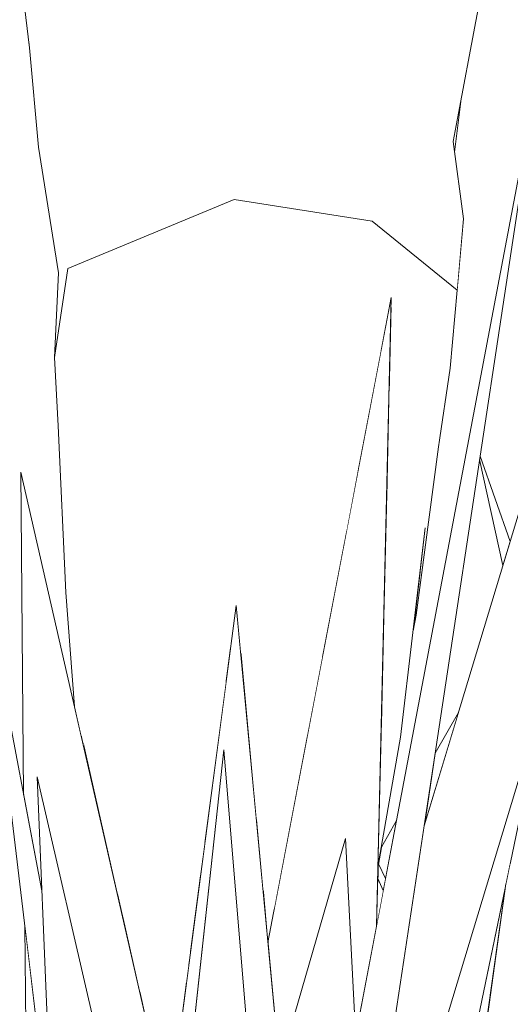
# Model space of a CAD drawing. Header units: millimetres. Extents: x 0 to 650, y -1 to 707.
# Tile 242 of 256: x 486.56 to 488.1, y 449.49 to 452.58. Entities that reach past the tile are written whole.
import ezdxf
from ezdxf.xclip import XClip

# ---------------------------------------------------------------- set-up
doc = ezdxf.new("R2010")
doc.units = ezdxf.units.MM
doc.header["$MEASUREMENT"] = 0
doc.header["$XCLIPFRAME"] = 0
doc.linetypes.add('Wipeout_Contour', pattern=[1000, 0, -1000])
doc.layers.add('Interior - Mobiliário .ARQ', color=7, linetype='Continuous')

# ---------------------------------------------------------------- blocks, each defined once
blk = doc.blocks.new('Desenho_5_5', base_point=(26.0927, 442.8059))
at = {"color": 254, "linetype": 'Wipeout_Contour', "lineweight": 0, "ltscale": 1996.076346}
blk.add_wipeout([(486.5793, 453.5922), (486.6665, 452.5436), (487.2194, 453.7577)], dxfattribs=at).dxf.layer = 'Interior - Mobiliário .ARQ'
at = {"color": 254, "linetype": 'Wipeout_Contour', "lineweight": 0, "ltscale": 2658.538334}
blk.add_wipeout([(488.004, 451.202), (488.0767, 450.8694), (488.0995, 450.9449), (488.0055, 451.2122)], dxfattribs=at).dxf.layer = 'Interior - Mobiliário .ARQ'
at = {"color": 254, "linetype": 'Wipeout_Contour', "lineweight": 0, "ltscale": 1991.893018}
blk.add_wipeout([(487.8303, 450.053), (487.9378, 450.4089), (487.8649, 450.2815)], dxfattribs=at).dxf.layer = 'Interior - Mobiliário .ARQ'
at = {"color": 254, "linetype": 'Wipeout_Contour', "lineweight": 0, "ltscale": 2648.328329}
blk.add_wipeout([(487.2032, 450.2916), (486.9527, 448.0037), (487.1717, 447.4682), (487.3701, 448.2769)], dxfattribs=at).dxf.layer = 'Interior - Mobiliário .ARQ'
at = {"color": 254, "linetype": 'Wipeout_Contour', "lineweight": 0, "ltscale": 5969.396767}
blk.add_wipeout([(488.2903, 448.7799), (487.987, 447.9747), (488.0582, 448.0702), (488.189, 448.2454), (488.536, 448.892), (489.0073, 449.6806), (489.0911, 449.9024), (488.1634, 448.607), (488.1098, 448.4474)], dxfattribs=at).dxf.layer = 'Interior - Mobiliário .ARQ'
at = {"color": 254, "linetype": 'Wipeout_Contour', "lineweight": 0, "ltscale": 1990.806354}
blk.add_wipeout([(487.6849, 449.8884), (487.6815, 449.7402), (487.7024, 449.8508)], dxfattribs=at).dxf.layer = 'Interior - Mobiliário .ARQ'
at = {"color": 254, "linetype": 'Wipeout_Contour', "lineweight": 0, "ltscale": 6605.152179}
blk.add_wipeout([(484.4474, 449.5276), (485.2193, 448.4233), (485.9969, 447.769), (486.7831, 446.7695), (486.804, 446.7589), (486.5677, 447.0703), (486.556, 447.1263), (486.4708, 447.2445), (486.425, 447.3821), (486.113, 447.8466)], dxfattribs=at).dxf.layer = 'Interior - Mobiliário .ARQ'
at = {"color": 254, "linetype": 'Wipeout_Contour', "lineweight": 0, "ltscale": 1994.76413}
blk.add_wipeout([(487.2194, 453.7577), (486.6665, 452.5436), (487.2379, 452.6376)], dxfattribs=at).dxf.layer = 'Interior - Mobiliário .ARQ'
at = {"color": 254, "linetype": 'Wipeout_Contour', "lineweight": 0, "ltscale": 1994.861781}
blk.add_wipeout([(486.5793, 453.5922), (486.4579, 453.6247), (486.594, 452.4935)], dxfattribs=at).dxf.layer = 'Interior - Mobiliário .ARQ'
at = {"color": 254, "linetype": 'Wipeout_Contour', "lineweight": 0, "ltscale": 2646.781541}
blk.add_wipeout([(486.5049, 448.5642), (485.4823, 450.5858), (485.9126, 449.0332), (486.7927, 447.5533)], dxfattribs=at).dxf.layer = 'Interior - Mobiliário .ARQ'
at = {"color": 254, "linetype": 'Wipeout_Contour', "lineweight": 0, "ltscale": 2654.492714}
blk.add_wipeout([(487.6965, 449.987), (487.6873, 449.9344), (487.7096, 449.8887), (487.7438, 450.0699)], dxfattribs=at).dxf.layer = 'Interior - Mobiliário .ARQ'
at = {"color": 254, "linetype": 'Wipeout_Contour', "lineweight": 0, "ltscale": 4638.901916}
blk.add_wipeout([(487.5836, 450.0141), (487.306, 449.0506), (487.3701, 448.2769), (487.4216, 448.4869), (487.4671, 448.8493), (487.5899, 449.2563), (487.6162, 449.3951)], dxfattribs=at).dxf.layer = 'Interior - Mobiliário .ARQ'
at = {"color": 254, "linetype": 'Wipeout_Contour', "lineweight": 0, "ltscale": 1994.176305}
blk.add_wipeout([(486.594, 452.4935), (486.6665, 452.5436), (486.5793, 453.5922)], dxfattribs=at).dxf.layer = 'Interior - Mobiliário .ARQ'
at = {"color": 254, "linetype": 'Wipeout_Contour', "lineweight": 0, "ltscale": 3972.567779}
blk.add_wipeout([(486.0193, 450.3954), (486.0421, 450.1922), (486.4163, 449.1631), (486.7093, 448.0189), (486.6886, 448.5128), (486.5477, 449.1896)], dxfattribs=at).dxf.layer = 'Interior - Mobiliário .ARQ'
at = {"color": 254, "linetype": 'Wipeout_Contour', "lineweight": 0, "ltscale": 3318.269431}
blk.add_wipeout([(487.6858, 449.926), (487.6849, 449.8884), (487.7024, 449.8508), (487.7096, 449.8887), (487.6873, 449.9344)], dxfattribs=at).dxf.layer = 'Interior - Mobiliário .ARQ'
at = {"color": 254, "linetype": 'Wipeout_Contour', "lineweight": 0, "ltscale": 5301.095042}
blk.add_wipeout([(486.9843, 449.3378), (486.5665, 451.1629), (486.5756, 450.1506), (486.6325, 449.8496), (486.6176, 450.2068), (486.9141, 448.9315), (486.9377, 449.1431), (487.0096, 448.8684)], dxfattribs=at).dxf.layer = 'Interior - Mobiliário .ARQ'
at = {"color": 254, "linetype": 'Wipeout_Contour', "lineweight": 0, "ltscale": 4636.821241}
blk.add_wipeout([(487.4857, 447.2526), (487.5226, 447.3558), (488.1077, 448.4412), (488.8848, 450.7547), (487.6478, 447.9712), (487.4973, 447.4699), (487.4951, 447.428)], dxfattribs=at).dxf.layer = 'Interior - Mobiliário .ARQ'
at = {"color": 254, "linetype": 'Wipeout_Contour', "lineweight": 0, "ltscale": 5965.461354}
blk.add_wipeout([(487.2417, 450.7441), (487.0052, 448.95), (487.0096, 448.8684), (487.0363, 448.7665), (487.1539, 449.8408), (487.2032, 450.2916), (487.2394, 449.8548), (487.306, 449.0506), (487.3776, 449.2993)], dxfattribs=at).dxf.layer = 'Interior - Mobiliário .ARQ'
at = {"color": 254, "linetype": 'Wipeout_Contour', "lineweight": 0, "ltscale": 4637.193861}
blk.add_wipeout([(487.4973, 447.4699), (487.6478, 447.9712), (487.7503, 448.2017), (487.9327, 448.7759), (488.0868, 449.8716), (487.8131, 448.5494), (487.4983, 447.4877)], dxfattribs=at).dxf.layer = 'Interior - Mobiliário .ARQ'
at = {"color": 254, "linetype": 'Wipeout_Contour', "lineweight": 0, "ltscale": 3311.183303}
blk.add_wipeout([(486.6432, 449.2065), (486.5794, 449.7385), (486.5828, 449.3621), (486.6735, 448.8712), (486.6647, 449.0831)], dxfattribs=at).dxf.layer = 'Interior - Mobiliário .ARQ'
at = {"color": 254, "linetype": 'Wipeout_Contour', "lineweight": 0, "ltscale": 4643.145999}
blk.add_wipeout([(487.5245, 448.2645), (487.5132, 448.0271), (487.6114, 448.4899), (488.1383, 450.2379), (488.3583, 451.8024), (487.8303, 450.053), (487.6906, 449.128)], dxfattribs=at).dxf.layer = 'Interior - Mobiliário .ARQ'
at = {"color": 254, "linetype": 'Wipeout_Contour', "lineweight": 0, "ltscale": 3970.35248}
blk.add_wipeout([(486.4163, 449.1631), (485.6361, 451.3089), (486.1079, 449.3491), (486.5049, 448.5642), (486.7177, 447.8166), (486.7093, 448.0189)], dxfattribs=at).dxf.layer = 'Interior - Mobiliário .ARQ'
at = {"color": 254, "linetype": 'Wipeout_Contour', "lineweight": 0, "ltscale": 4637.401321}
blk.add_wipeout([(487.4948, 447.6432), (487.5083, 447.6743), (487.4983, 447.4877), (487.8131, 448.5494), (488.2159, 450.4953), (487.6114, 448.4899), (487.5132, 448.0271)], dxfattribs=at).dxf.layer = 'Interior - Mobiliário .ARQ'
at = {"color": 254, "linetype": 'Wipeout_Contour', "lineweight": 0, "ltscale": 4630.289452}
blk.add_wipeout([(486.9141, 448.9315), (486.6176, 450.2068), (486.7177, 447.8166), (486.7927, 447.5533), (486.8537, 447.4508), (486.865, 447.5212), (486.7916, 447.8364)], dxfattribs=at).dxf.layer = 'Interior - Mobiliário .ARQ'
at = {"color": 254, "linetype": 'Wipeout_Contour', "lineweight": 0, "ltscale": 4642.540719}
blk.add_wipeout([(487.552, 448.838), (487.5245, 448.2645), (487.6906, 449.128), (488.1859, 452.406), (487.5657, 449.1282), (487.5455, 448.992), (487.5627, 449.062)], dxfattribs=at).dxf.layer = 'Interior - Mobiliário .ARQ'
at = {"color": 254, "linetype": 'Wipeout_Contour', "lineweight": 0, "ltscale": 2649.529162}
blk.add_wipeout([(486.6325, 449.8496), (486.4505, 450.8124), (486.6432, 449.2065), (486.6647, 449.0831)], dxfattribs=at).dxf.layer = 'Interior - Mobiliário .ARQ'
at = {"color": 254, "linetype": 'Wipeout_Contour', "lineweight": 0, "ltscale": 2651.107907}
blk.add_wipeout([(486.8862, 449.7662), (486.9397, 449.5324), (487.0929, 449.6152), (487.0986, 449.6585)], dxfattribs=at).dxf.layer = 'Interior - Mobiliário .ARQ'
at = {"layer": 'Interior - Mobiliário .ARQ', "color": 7, "linetype": 'Continuous', "lineweight": 0}
for p, q in [((488.0767, 450.8694), (488.004, 451.202)), ((488.0055, 451.2122), (488.0995, 450.9449)), ((487.8649, 450.2815), (487.9378, 450.4089))]:
    blk.add_line(p, q, dxfattribs=at)
at = {"color": 254, "linetype": 'Wipeout_Contour', "lineweight": 0, "ltscale": 1994.669598}
blk.add_wipeout([(487.1941, 452.3274), (487.6849, 452.0941), (487.6426, 452.2454)], dxfattribs=at).dxf.layer = 'Interior - Mobiliário .ARQ'
at = {"color": 254, "linetype": 'Wipeout_Contour', "lineweight": 0, "ltscale": 3979.667373}
blk.add_wipeout([(487.3411, 449.6872), (487.3776, 449.2993), (487.5836, 450.0141), (487.6162, 449.3951), (487.6815, 449.7402), (487.7275, 451.7103)], dxfattribs=at).dxf.layer = 'Interior - Mobiliário .ARQ'
at = {"color": 254, "linetype": 'Wipeout_Contour', "lineweight": 0, "ltscale": 5297.811718}
blk.add_wipeout([(486.5202, 450.2315), (486.2398, 451.4583), (486.5129, 449.269), (486.5477, 449.1896), (486.6809, 448.5497), (486.6684, 448.899), (486.5828, 449.3621), (486.5794, 449.7385)], dxfattribs=at).dxf.layer = 'Interior - Mobiliário .ARQ'
at = {"color": 254, "linetype": 'Wipeout_Contour', "lineweight": 0, "ltscale": 3317.248252}
blk.add_wipeout([(487.9444, 448.6387), (488.3846, 449.6291), (488.4601, 450.0166), (487.9726, 449.0594), (487.948, 448.8849)], dxfattribs=at).dxf.layer = 'Interior - Mobiliário .ARQ'
at = {"color": 254, "linetype": 'Wipeout_Contour', "lineweight": 0, "ltscale": 3313.214588}
blk.add_wipeout([(486.9708, 449.3968), (486.9843, 449.3378), (486.9878, 449.2722), (487.0523, 449.3075), (487.0863, 449.5651)], dxfattribs=at).dxf.layer = 'Interior - Mobiliário .ARQ'
at = {"layer": 'Interior - Mobiliário .ARQ', "color": 7, "linetype": 'Continuous', "lineweight": 0}
for p, q in [((486.5665, 451.1629), (486.5756, 450.1506)), ((486.6325, 449.8496), (486.4505, 450.8124)), ((486.4505, 450.8124), (486.6432, 449.2065)), ((486.7177, 447.8166), (486.6176, 450.2068)), ((487.6162, 449.3951), (487.5836, 450.0141)), ((487.6849, 449.8884), (487.7024, 449.8508)), ((486.5794, 449.7385), (486.5828, 449.3621))]:
    blk.add_line(p, q, dxfattribs=at)
at = {"color": 254, "linetype": 'Wipeout_Contour', "lineweight": 0, "ltscale": 1994.613242}
blk.add_wipeout([(487.6849, 452.0941), (487.1941, 452.3274), (487.2374, 452.144)], dxfattribs=at).dxf.layer = 'Interior - Mobiliário .ARQ'
at = {"color": 254, "linetype": 'Wipeout_Contour', "lineweight": 0, "ltscale": 1993.404698}
blk.add_wipeout([(487.7211, 451.4352), (487.713, 451.0882), (487.8331, 450.9883)], dxfattribs=at).dxf.layer = 'Interior - Mobiliário .ARQ'
at = {"color": 254, "linetype": 'Wipeout_Contour', "lineweight": 0, "ltscale": 2653.470171}
blk.add_wipeout([(487.305, 450.0715), (487.3256, 449.8519), (487.3679, 449.8272), (487.4659, 450.3405)], dxfattribs=at).dxf.layer = 'Interior - Mobiliário .ARQ'
at = {"color": 254, "linetype": 'Wipeout_Contour', "lineweight": 0, "ltscale": 3318.656409}
blk.add_wipeout([(488.0283, 449.1687), (488.196, 449.4981), (488.101, 449.9405), (488.0868, 449.8716), (488.0298, 449.4663)], dxfattribs=at).dxf.layer = 'Interior - Mobiliário .ARQ'
at = {"color": 254, "linetype": 'Wipeout_Contour', "lineweight": 0, "ltscale": 2651.234134}
blk.add_wipeout([(486.9397, 449.5324), (486.9708, 449.3968), (487.0863, 449.5651), (487.0929, 449.6152)], dxfattribs=at).dxf.layer = 'Interior - Mobiliário .ARQ'
at = {"layer": 'Interior - Mobiliário .ARQ', "color": 7, "linetype": 'Continuous', "lineweight": 0}
blk.add_line((487.9327, 448.7759), (488.0868, 449.8716), dxfattribs=at)
at = {"color": 254, "linetype": 'Wipeout_Contour', "lineweight": 0, "ltscale": 1993.752419}
blk.add_wipeout([(486.6663, 452.2155), (486.739, 451.9817), (487.1941, 452.3274)], dxfattribs=at).dxf.layer = 'Interior - Mobiliário .ARQ'
at = {"color": 254, "linetype": 'Wipeout_Contour', "lineweight": 0, "ltscale": 1995.707602}
blk.add_wipeout([(487.921, 452.1995), (487.6426, 452.2454), (487.6849, 452.0941)], dxfattribs=at).dxf.layer = 'Interior - Mobiliário .ARQ'
at = {"color": 254, "linetype": 'Wipeout_Contour', "lineweight": 0, "ltscale": 1989.923628}
blk.add_wipeout([(487.3256, 449.8519), (487.3392, 449.7079), (487.3679, 449.8272)], dxfattribs=at).dxf.layer = 'Interior - Mobiliário .ARQ'
at = {"layer": 'Interior - Mobiliário .ARQ', "color": 7, "linetype": 'Continuous', "lineweight": 0}
blk.add_line((487.5836, 450.0141), (487.306, 449.0506), dxfattribs=at)
at = {"color": 254, "linetype": 'Wipeout_Contour', "lineweight": 0, "ltscale": 1996.660845}
blk.add_wipeout([(488.0083, 452.6636), (487.719, 452.6669), (487.6426, 452.2454)], dxfattribs=at).dxf.layer = 'Interior - Mobiliário .ARQ'
at = {"color": 254, "linetype": 'Wipeout_Contour', "lineweight": 0, "ltscale": 1993.413253}
blk.add_wipeout([(487.1941, 452.3274), (486.739, 451.9817), (487.2374, 452.144)], dxfattribs=at).dxf.layer = 'Interior - Mobiliário .ARQ'
at = {"color": 254, "linetype": 'Wipeout_Contour', "lineweight": 0, "ltscale": 1992.810757}
blk.add_wipeout([(486.6663, 452.2155), (486.6219, 452.1814), (486.6847, 451.7879)], dxfattribs=at).dxf.layer = 'Interior - Mobiliário .ARQ'
at = {"color": 254, "linetype": 'Wipeout_Contour', "lineweight": 0, "ltscale": 1995.118895}
blk.add_wipeout([(487.6849, 452.0941), (487.9542, 451.9568), (487.921, 452.1995)], dxfattribs=at).dxf.layer = 'Interior - Mobiliário .ARQ'
at = {"color": 254, "linetype": 'Wipeout_Contour', "lineweight": 0, "ltscale": 1995.478548}
blk.add_wipeout([(487.6426, 452.2454), (487.921, 452.1995), (488.0083, 452.6636)], dxfattribs=at).dxf.layer = 'Interior - Mobiliário .ARQ'
at = {"color": 254, "linetype": 'Wipeout_Contour', "lineweight": 0, "ltscale": 1992.774964}
blk.add_wipeout([(486.6847, 451.7879), (486.739, 451.9817), (486.6663, 452.2155)], dxfattribs=at).dxf.layer = 'Interior - Mobiliário .ARQ'
at = {"color": 254, "linetype": 'Wipeout_Contour', "lineweight": 0, "ltscale": 1994.813501}
blk.add_wipeout([(487.9335, 451.7327), (487.9542, 451.9568), (487.6849, 452.0941)], dxfattribs=at).dxf.layer = 'Interior - Mobiliário .ARQ'
at = {"color": 254, "linetype": 'Wipeout_Contour', "lineweight": 0, "ltscale": 1993.644331}
blk.add_wipeout([(486.6665, 452.5436), (486.594, 452.4935), (486.6219, 452.1814)], dxfattribs=at).dxf.layer = 'Interior - Mobiliário .ARQ'
at = {"color": 254, "linetype": 'Wipeout_Contour', "lineweight": 0, "ltscale": 1995.856101}
blk.add_wipeout([(487.921, 452.1995), (487.9256, 452.1659), (487.9462, 452.3334)], dxfattribs=at).dxf.layer = 'Interior - Mobiliário .ARQ'
at = {"color": 254, "linetype": 'Wipeout_Contour', "lineweight": 0, "ltscale": 1995.21387}
blk.add_wipeout([(487.6675, 451.9496), (487.9335, 451.7327), (487.6849, 452.0941)], dxfattribs=at).dxf.layer = 'Interior - Mobiliário .ARQ'
at = {"color": 254, "linetype": 'Wipeout_Contour', "lineweight": 0, "ltscale": 1992.447999}
blk.add_wipeout([(486.739, 451.9817), (486.6847, 451.7879), (486.6729, 451.5224)], dxfattribs=at).dxf.layer = 'Interior - Mobiliário .ARQ'
at = {"layer": 'Interior - Mobiliário .ARQ', "color": 7, "linetype": 'Continuous', "lineweight": 0}
for p, q in [((486.4579, 453.6247), (486.594, 452.4935)), ((487.921, 452.1995), (488.0083, 452.6636)), ((487.9256, 452.1659), (487.9462, 452.3334))]:
    blk.add_line(p, q, dxfattribs=at)
at = {"color": 254, "linetype": 'Wipeout_Contour', "lineweight": 0, "ltscale": 1992.539174}
blk.add_wipeout([(486.6219, 452.1814), (486.6663, 452.2155), (486.6665, 452.5436)], dxfattribs=at).dxf.layer = 'Interior - Mobiliário .ARQ'
at = {"color": 254, "linetype": 'Wipeout_Contour', "lineweight": 0, "ltscale": 1992.168614}
blk.add_wipeout([(486.6729, 451.5224), (486.7146, 451.8015), (486.739, 451.9817)], dxfattribs=at).dxf.layer = 'Interior - Mobiliário .ARQ'
at = {"color": 254, "linetype": 'Wipeout_Contour', "lineweight": 0, "ltscale": 2658.023962}
blk.add_wipeout([(487.6012, 451.1811), (487.623, 451.163), (487.6949, 451.5396), (487.6428, 451.7476)], dxfattribs=at).dxf.layer = 'Interior - Mobiliário .ARQ'
at = {"layer": 'Interior - Mobiliário .ARQ', "color": 7, "linetype": 'Continuous', "lineweight": 0}
blk.add_line((486.6219, 452.1814), (486.594, 452.4935), dxfattribs=at)
at = {"color": 254, "linetype": 'Wipeout_Contour', "lineweight": 0, "ltscale": 1994.494251}
blk.add_wipeout([(486.6665, 452.5436), (486.6663, 452.2155), (487.2379, 452.6376)], dxfattribs=at).dxf.layer = 'Interior - Mobiliário .ARQ'
at = {"color": 254, "linetype": 'Wipeout_Contour', "lineweight": 0, "ltscale": 1993.37776}
blk.add_wipeout([(486.739, 451.9817), (486.7146, 451.8015), (487.2374, 452.144)], dxfattribs=at).dxf.layer = 'Interior - Mobiliário .ARQ'
at = {"color": 254, "linetype": 'Wipeout_Contour', "lineweight": 0, "ltscale": 1994.131091}
blk.add_wipeout([(487.6428, 451.7476), (487.6949, 451.5396), (487.7224, 451.6836)], dxfattribs=at).dxf.layer = 'Interior - Mobiliário .ARQ'
at = {"color": 254, "linetype": 'Wipeout_Contour', "lineweight": 0, "ltscale": 1993.708976}
blk.add_wipeout([(487.2379, 452.6376), (486.6663, 452.2155), (487.1941, 452.3274)], dxfattribs=at).dxf.layer = 'Interior - Mobiliário .ARQ'
at = {"color": 254, "linetype": 'Wipeout_Contour', "lineweight": 0, "ltscale": 1993.141805}
blk.add_wipeout([(487.2374, 452.144), (486.7146, 451.8015), (487.2349, 452.0176)], dxfattribs=at).dxf.layer = 'Interior - Mobiliário .ARQ'
at = {"color": 254, "linetype": 'Wipeout_Contour', "lineweight": 0, "ltscale": 2659.022132}
blk.add_wipeout([(487.7268, 451.68), (487.7211, 451.4352), (487.8331, 450.9883), (487.9, 451.5407)], dxfattribs=at).dxf.layer = 'Interior - Mobiliário .ARQ'
at = {"color": 254, "linetype": 'Wipeout_Contour', "lineweight": 0, "ltscale": 1995.844227}
blk.add_wipeout([(487.2379, 452.6376), (487.1941, 452.3274), (487.719, 452.6669)], dxfattribs=at).dxf.layer = 'Interior - Mobiliário .ARQ'
at = {"color": 254, "linetype": 'Wipeout_Contour', "lineweight": 0, "ltscale": 1994.423691}
blk.add_wipeout([(487.6849, 452.0941), (487.2374, 452.144), (487.6675, 451.9496)], dxfattribs=at).dxf.layer = 'Interior - Mobiliário .ARQ'
at = {"color": 254, "linetype": 'Wipeout_Contour', "lineweight": 0, "ltscale": 1993.884691}
blk.add_wipeout([(487.6428, 451.7476), (487.2232, 451.8663), (487.209, 451.2808)], dxfattribs=at).dxf.layer = 'Interior - Mobiliário .ARQ'
at = {"color": 254, "linetype": 'Wipeout_Contour', "lineweight": 0, "ltscale": 1993.260903}
blk.add_wipeout([(487.713, 451.0882), (487.7053, 450.7592), (487.8331, 450.9883)], dxfattribs=at).dxf.layer = 'Interior - Mobiliário .ARQ'
at = {"color": 254, "linetype": 'Wipeout_Contour', "lineweight": 0, "ltscale": 1994.819593}
blk.add_wipeout([(487.719, 452.6669), (487.1941, 452.3274), (487.6426, 452.2454)], dxfattribs=at).dxf.layer = 'Interior - Mobiliário .ARQ'
at = {"color": 254, "linetype": 'Wipeout_Contour', "lineweight": 0, "ltscale": 1994.474542}
blk.add_wipeout([(487.2374, 452.144), (487.2349, 452.0176), (487.6675, 451.9496)], dxfattribs=at).dxf.layer = 'Interior - Mobiliário .ARQ'
at = {"color": 254, "linetype": 'Wipeout_Contour', "lineweight": 0, "ltscale": 1992.634908}
blk.add_wipeout([(487.209, 451.2808), (487.6012, 451.1811), (487.6428, 451.7476)], dxfattribs=at).dxf.layer = 'Interior - Mobiliário .ARQ'
at = {"color": 254, "linetype": 'Wipeout_Contour', "lineweight": 0, "ltscale": 2656.338574}
blk.add_wipeout([(487.7053, 450.7592), (487.6964, 450.3768), (487.7567, 450.3315), (487.8331, 450.9883)], dxfattribs=at).dxf.layer = 'Interior - Mobiliário .ARQ'
at = {"layer": 'Interior - Mobiliário .ARQ', "color": 7, "linetype": 'Continuous', "lineweight": 0}
blk.add_line((488.2159, 450.4953), (487.8131, 448.5494), dxfattribs=at)
at = {"color": 254, "linetype": 'Wipeout_Contour', "lineweight": 0, "ltscale": 3989.099409}
blk.add_wipeout([(487.6428, 451.7476), (487.7224, 451.6836), (487.7275, 451.7103), (487.7268, 451.68), (487.9, 451.5407), (487.6675, 451.9496)], dxfattribs=at).dxf.layer = 'Interior - Mobiliário .ARQ'
at = {"color": 254, "linetype": 'Wipeout_Contour', "lineweight": 0, "ltscale": 1991.936136}
blk.add_wipeout([(486.7204, 451.5869), (486.7382, 451.0318), (487.209, 451.2808)], dxfattribs=at).dxf.layer = 'Interior - Mobiliário .ARQ'
at = {"color": 254, "linetype": 'Wipeout_Contour', "lineweight": 0, "ltscale": 1993.159702}
blk.add_wipeout([(487.5865, 450.9721), (487.623, 451.163), (487.6012, 451.1811)], dxfattribs=at).dxf.layer = 'Interior - Mobiliário .ARQ'
at = {"color": 254, "linetype": 'Wipeout_Contour', "lineweight": 0, "ltscale": 1991.757392}
blk.add_wipeout([(487.6858, 449.926), (487.7567, 450.3315), (487.6964, 450.3768)], dxfattribs=at).dxf.layer = 'Interior - Mobiliário .ARQ'
at = {"layer": 'Interior - Mobiliário .ARQ', "color": 7, "linetype": 'Continuous', "lineweight": 0}
for p, q in [((487.6114, 448.4899), (488.2159, 450.4953)), ((487.7567, 450.3315), (487.6858, 449.926)), ((487.6965, 449.987), (487.7438, 450.0699)), ((487.7096, 449.8887), (487.6873, 449.9344))]:
    blk.add_line(p, q, dxfattribs=at)
at = {"color": 254, "linetype": 'Wipeout_Contour', "lineweight": 0, "ltscale": 1994.313632}
blk.add_wipeout([(487.6675, 451.9496), (487.9, 451.5407), (487.9335, 451.7327)], dxfattribs=at).dxf.layer = 'Interior - Mobiliário .ARQ'
at = {"color": 254, "linetype": 'Wipeout_Contour', "lineweight": 0, "ltscale": 1992.223695}
blk.add_wipeout([(487.209, 451.2808), (487.2232, 451.8663), (486.7204, 451.5869)], dxfattribs=at).dxf.layer = 'Interior - Mobiliário .ARQ'
at = {"layer": 'Interior - Mobiliário .ARQ', "color": 7, "linetype": 'Continuous', "lineweight": 0}
for p, q in [((487.921, 452.1995), (487.9542, 451.9568)), ((487.7275, 451.7103), (487.6815, 449.7402))]:
    blk.add_line(p, q, dxfattribs=at)
at = {"color": 254, "linetype": 'Wipeout_Contour', "lineweight": 0, "ltscale": 1994.164636}
blk.add_wipeout([(487.2349, 452.0176), (487.2232, 451.8663), (487.6428, 451.7476)], dxfattribs=at).dxf.layer = 'Interior - Mobiliário .ARQ'
at = {"color": 254, "linetype": 'Wipeout_Contour', "lineweight": 0, "ltscale": 1994.37934}
blk.add_wipeout([(487.9122, 451.4888), (487.9335, 451.7327), (487.9, 451.5407)], dxfattribs=at).dxf.layer = 'Interior - Mobiliário .ARQ'
at = {"color": 254, "linetype": 'Wipeout_Contour', "lineweight": 0, "ltscale": 1990.734145}
blk.add_wipeout([(486.7382, 451.0318), (486.6843, 451.3075), (486.7081, 450.7854)], dxfattribs=at).dxf.layer = 'Interior - Mobiliário .ARQ'
at = {"color": 254, "linetype": 'Wipeout_Contour', "lineweight": 0, "ltscale": 1994.085855}
blk.add_wipeout([(487.6428, 451.7476), (487.6675, 451.9496), (487.2349, 452.0176)], dxfattribs=at).dxf.layer = 'Interior - Mobiliário .ARQ'
at = {"color": 254, "linetype": 'Wipeout_Contour', "lineweight": 0, "ltscale": 1991.137206}
blk.add_wipeout([(486.6843, 451.3075), (486.7382, 451.0318), (486.7204, 451.5869)], dxfattribs=at).dxf.layer = 'Interior - Mobiliário .ARQ'
at = {"color": 254, "linetype": 'Wipeout_Contour', "lineweight": 0, "ltscale": 1994.19901}
blk.add_wipeout([(487.9, 451.5407), (487.8754, 451.242), (487.9122, 451.4888)], dxfattribs=at).dxf.layer = 'Interior - Mobiliário .ARQ'
at = {"layer": 'Interior - Mobiliário .ARQ', "color": 7, "linetype": 'Continuous', "lineweight": 0}
blk.add_line((487.9335, 451.7327), (487.6675, 451.9496), dxfattribs=at)
at = {"color": 254, "linetype": 'Wipeout_Contour', "lineweight": 0, "ltscale": 1993.086516}
blk.add_wipeout([(487.2232, 451.8663), (486.7146, 451.8015), (486.7204, 451.5869)], dxfattribs=at).dxf.layer = 'Interior - Mobiliário .ARQ'
at = {"color": 254, "linetype": 'Wipeout_Contour', "lineweight": 0, "ltscale": 1993.333208}
blk.add_wipeout([(487.8331, 450.9883), (487.8059, 450.7136), (487.9, 451.5407)], dxfattribs=at).dxf.layer = 'Interior - Mobiliário .ARQ'
at = {"color": 254, "linetype": 'Wipeout_Contour', "lineweight": 0, "ltscale": 1991.354971}
blk.add_wipeout([(487.209, 451.2808), (486.7382, 451.0318), (486.76, 450.4463)], dxfattribs=at).dxf.layer = 'Interior - Mobiliário .ARQ'
at = {"color": 254, "linetype": 'Wipeout_Contour', "lineweight": 0, "ltscale": 1992.730176}
blk.add_wipeout([(486.7146, 451.8015), (487.2232, 451.8663), (487.2349, 452.0176)], dxfattribs=at).dxf.layer = 'Interior - Mobiliário .ARQ'
at = {"color": 254, "linetype": 'Wipeout_Contour', "lineweight": 0, "ltscale": 1991.923878}
blk.add_wipeout([(486.7204, 451.5869), (486.6729, 451.5224), (486.6843, 451.3075)], dxfattribs=at).dxf.layer = 'Interior - Mobiliário .ARQ'
at = {"color": 254, "linetype": 'Wipeout_Contour', "lineweight": 0, "ltscale": 1993.414415}
blk.add_wipeout([(487.8059, 450.7136), (487.8754, 451.242), (487.9, 451.5407)], dxfattribs=at).dxf.layer = 'Interior - Mobiliário .ARQ'
at = {"color": 254, "linetype": 'Wipeout_Contour', "lineweight": 0, "ltscale": 1990.376191}
blk.add_wipeout([(486.76, 450.4463), (487.2074, 450.6128), (487.209, 451.2808)], dxfattribs=at).dxf.layer = 'Interior - Mobiliário .ARQ'
at = {"layer": 'Interior - Mobiliário .ARQ', "color": 7, "linetype": 'Continuous', "lineweight": 0}
for p, q in [((487.2349, 452.0176), (487.6675, 451.9496)), ((487.9542, 451.9568), (487.9122, 451.4888)), ((487.9335, 451.7327), (487.9122, 451.4888)), ((487.9122, 451.4888), (487.8754, 451.242))]:
    blk.add_line(p, q, dxfattribs=at)
at = {"color": 254, "linetype": 'Wipeout_Contour', "lineweight": 0, "ltscale": 1991.449769}
blk.add_wipeout([(486.7146, 451.8015), (486.6729, 451.5224), (486.7204, 451.5869)], dxfattribs=at).dxf.layer = 'Interior - Mobiliário .ARQ'
at = {"color": 254, "linetype": 'Wipeout_Contour', "lineweight": 0, "ltscale": 2656.172634}
blk.add_wipeout([(487.209, 451.2808), (487.5115, 450.5794), (487.5865, 450.9721), (487.6012, 451.1811)], dxfattribs=at).dxf.layer = 'Interior - Mobiliário .ARQ'
at = {"color": 254, "linetype": 'Wipeout_Contour', "lineweight": 0, "ltscale": 1992.547383}
blk.add_wipeout([(487.8331, 450.9883), (487.7955, 450.6651), (487.8059, 450.7136)], dxfattribs=at).dxf.layer = 'Interior - Mobiliário .ARQ'
at = {"color": 254, "linetype": 'Wipeout_Contour', "lineweight": 0, "ltscale": 3315.370766}
blk.add_wipeout([(486.76, 450.4463), (486.7647, 450.2968), (486.8692, 449.8403), (487.1303, 449.8992), (487.1434, 449.9989)], dxfattribs=at).dxf.layer = 'Interior - Mobiliário .ARQ'
at = {"layer": 'Interior - Mobiliário .ARQ', "color": 7, "linetype": 'Continuous', "lineweight": 0}
for p, q in [((488.1859, 452.406), (487.5657, 449.1282)), ((487.6906, 449.128), (488.1859, 452.406)), ((486.6219, 452.1814), (486.6847, 451.7879)), ((486.7146, 451.8015), (487.2349, 452.0176)), ((486.6729, 451.5224), (486.7146, 451.8015)), ((486.6847, 451.7879), (486.6729, 451.5224)), ((488.3583, 451.8024), (487.8303, 450.053)), ((486.6729, 451.5224), (486.6843, 451.3075)), ((487.8754, 451.242), (487.8059, 450.7136)), ((487.8331, 450.9883), (487.7567, 450.3315)), ((487.8059, 450.7136), (487.7955, 450.6651))]:
    blk.add_line(p, q, dxfattribs=at)
at = {"color": 254, "linetype": 'Wipeout_Contour', "lineweight": 0, "ltscale": 4646.178042}
blk.add_wipeout([(487.2074, 450.6128), (487.2236, 450.6068), (487.2417, 450.7441), (487.2557, 450.5949), (487.4974, 450.5053), (487.5115, 450.5794), (487.209, 451.2808)], dxfattribs=at).dxf.layer = 'Interior - Mobiliário .ARQ'
at = {"color": 254, "linetype": 'Wipeout_Contour', "lineweight": 0, "ltscale": 2651.902585}
blk.add_wipeout([(486.8692, 449.8403), (486.8862, 449.7662), (487.0986, 449.6585), (487.1303, 449.8992)], dxfattribs=at).dxf.layer = 'Interior - Mobiliário .ARQ'
at = {"color": 254, "linetype": 'Wipeout_Contour', "lineweight": 0, "ltscale": 2653.322447}
blk.add_wipeout([(486.76, 450.4463), (487.1434, 449.9989), (487.2084, 450.4914), (487.2074, 450.6128)], dxfattribs=at).dxf.layer = 'Interior - Mobiliário .ARQ'
at = {"color": 254, "linetype": 'Wipeout_Contour', "lineweight": 0, "ltscale": 2654.625944}
blk.add_wipeout([(487.4974, 450.5053), (487.2557, 450.5949), (487.305, 450.0715), (487.4659, 450.3405)], dxfattribs=at).dxf.layer = 'Interior - Mobiliário .ARQ'
at = {"layer": 'Interior - Mobiliário .ARQ', "color": 7, "linetype": 'Continuous', "lineweight": 0}
for p, q in [((487.3411, 449.6872), (487.7275, 451.7103)), ((487.2417, 450.7441), (487.3776, 449.2993)), ((486.9527, 448.0037), (487.2032, 450.2916)), ((487.2032, 450.2916), (487.3701, 448.2769)), ((486.6176, 450.2068), (486.9141, 448.9315))]:
    blk.add_line(p, q, dxfattribs=at)
at = {"color": 254, "linetype": 'Wipeout_Contour', "lineweight": 0, "ltscale": 2652.189557}
blk.add_wipeout([(486.7081, 450.7854), (486.7349, 450.4271), (486.7569, 450.3311), (486.76, 450.4463)], dxfattribs=at).dxf.layer = 'Interior - Mobiliário .ARQ'
at = {"color": 254, "linetype": 'Wipeout_Contour', "lineweight": 0, "ltscale": 1991.486164}
blk.add_wipeout([(487.2236, 450.6068), (487.2074, 450.6128), (487.2084, 450.4914)], dxfattribs=at).dxf.layer = 'Interior - Mobiliário .ARQ'
at = {"layer": 'Interior - Mobiliário .ARQ', "color": 7, "linetype": 'Continuous', "lineweight": 0}
blk.add_line((487.0052, 448.95), (487.2417, 450.7441), dxfattribs=at)
at = {"color": 254, "linetype": 'Wipeout_Contour', "lineweight": 0, "ltscale": 1990.175691}
blk.add_wipeout([(486.76, 450.4463), (486.7382, 451.0318), (486.7081, 450.7854)], dxfattribs=at).dxf.layer = 'Interior - Mobiliário .ARQ'
at = {"layer": 'Interior - Mobiliário .ARQ', "color": 7, "linetype": 'Continuous', "lineweight": 0}
for p, q in [((486.6843, 451.3075), (486.7081, 450.7854)), ((486.7081, 450.7854), (486.7349, 450.4271))]:
    blk.add_line(p, q, dxfattribs=at)
at = {"color": 254, "linetype": 'Wipeout_Contour', "lineweight": 0, "ltscale": 1989.323635}
blk.add_wipeout([(486.7569, 450.3311), (486.7647, 450.2968), (486.76, 450.4463)], dxfattribs=at).dxf.layer = 'Interior - Mobiliário .ARQ'
at = {"layer": 'Interior - Mobiliário .ARQ', "color": 7, "linetype": 'Continuous', "lineweight": 0}
blk.add_line((486.9843, 449.3378), (486.5665, 451.1629), dxfattribs=at)

msp = doc.modelspace()

# ---------------------------------------------------------------- block references
at = {"color": 7, "linetype": 'Continuous', "lineweight": 0}
ref = msp.add_blockref('Desenho_5_5', (26.0927, 442.8059), dxfattribs=at)
XClip(ref).set_block_clipping_path([(360.0636904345, 428.2751855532), (639.463055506, 506.7925253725)])

doc.saveas('drawing.dxf')
